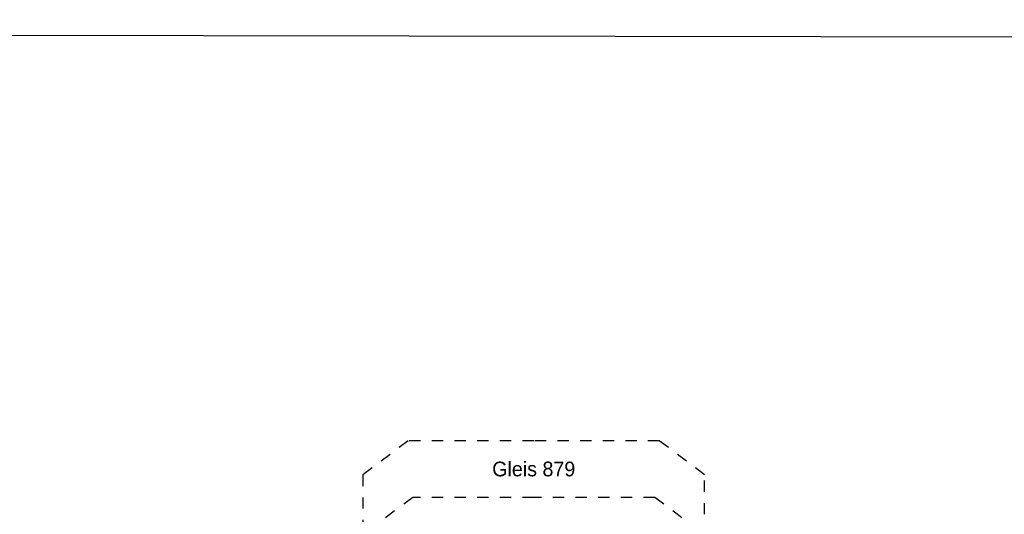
# Model space of a CAD drawing. Header units: metres. Extents: x -8 to 484, y -254 to 116.
# Tile 91 of 172: x 145.5 to 154.2, y 48.67 to 53.05. Entities that reach past the tile are written whole.
import ezdxf

# ---------------------------------------------------------------- set-up
doc = ezdxf.new("R2010")
doc.units = ezdxf.units.M
doc.linetypes.add('STRICHLINIE', pattern=[0.75, 0.5, -0.25])
doc.layers.add('GTU_A_Hilfslayer', color=3, linetype='Continuous', plot=False)
doc.layers.add('GTU_A_Lichtraumprofil', color=252, linetype='Continuous')
doc.layers.add('GTU_A_Texte', color=7, linetype='Continuous')
doc.styles.add('PROVI', font='PROVI.SHX')

# ---------------------------------------------------------------- blocks, each defined once
blk = doc.blocks.new('Lira_250m GC mit_Ola')
at = {"layer": 'GTU_A_Lichtraumprofil', "linetype": 'ByBlock', "lineweight": -3, "ltscale": 5}
blk.add_line((-1.1245, 4.2809), (-1.3245, 4.2809), dxfattribs=at)
at = {"layer": 'GTU_A_Lichtraumprofil', "linetype": 'STRICHLINIE', "ltscale": 0.2}
for points in [[(2.26, 4.9), (2.26, 5.85), (1.86, 6.15), (0.75, 6.15), (-0.36, 6.15), (-0.76, 5.85), (-0.76, 4.9)], [(2.22, 4.9), (2.22, 5.35), (1.82, 5.65), (0.75, 5.65), (-0.32, 5.65), (-0.72, 5.35), (-0.72, 4.9)], [(0.75, 0.055), (1.3875, 0.055), (1.3875, -0.038), (1.4625, -0.038), (1.4625, 0), (1.6125, 0), (1.6125, 0.055), (2.025, 0.055), (3.25, 0.055), (3.25, 0.38), (3.25, 3.05), (2.61, 4.9), (-1.11, 4.9), (-1.75, 3.05), (-1.75, 0.38), (-1.75, 0.055), (-0.525, 0.055), (-0.1125, 0.055), (-0.1125, 0), (0.0375, 0), (0.0375, -0.038), (0.1125, -0.038), (0.1125, 0.055), (0.75, 0.055)], [(-1.75, 0.38), (-1.45, 0.38), (-1.45, 3.9172)], [(3.25, 0.38), (2.95, 0.38), (2.95, 3.9172)], [(-0.525, 0.055), (-0.85, 0.38), (-0.95, 0.38), (-0.95, 0.76), (-1.75, 0.76)], [(2.025, 0.055), (2.35, 0.38), (2.45, 0.38), (2.45, 0.76), (3.25, 0.76)]]:
    blk.add_lwpolyline(points, dxfattribs=at)
at = {"layer": 'GTU_A_Lichtraumprofil', "insert": (-1.0154, 4.2809), "char_height": 0.09, "width": 1.375291, "attachment_point": 4, "style": 'PROVI', "bg_fill": 3, "box_fill_scale": 1, "bg_fill_color": 256, "bg_fill_true_color": 13158600, "bg_fill_transparency": 0}
blk.add_mtext('Lichtraumprofil GC mit OLA v {\\L<} 200km/h\\Pnach Ril 800.0130', dxfattribs=at)
at = {"layer": 'GTU_A_Lichtraumprofil', "insert": (-0.66, 4.2462), "char_height": 0.07, "width": 0.018265, "attachment_point": 4, "style": 'PROVI'}
blk.add_mtext('e', dxfattribs=at)

msp = doc.modelspace()

# ---------------------------------------------------------------- linework, layer by layer
at = {"layer": 'GTU_A_Hilfslayer', "linetype": 'Continuous', "flags": 128}
msp.add_lwpolyline([(47.5, 53.05), (252.3485, 52.7609)], dxfattribs=at)

# ---------------------------------------------------------------- block references
at = {"layer": 'GTU_A_Lichtraumprofil'}
msp.add_blockref('Lira_250m GC mit_Ola', (149.2904, 43.1734), dxfattribs=at)

# ---------------------------------------------------------------- next in the draw order: texts
at = {"layer": 'GTU_A_Texte', "insert": (150.0404, 49.0734), "char_height": 0.13, "attachment_point": 5, "style": 'PROVI', "bg_fill": 3, "box_fill_scale": 1, "bg_fill_color": 1, "bg_fill_transparency": 0}
msp.add_mtext('Gleis 879', dxfattribs=at)

doc.saveas('drawing.dxf')
